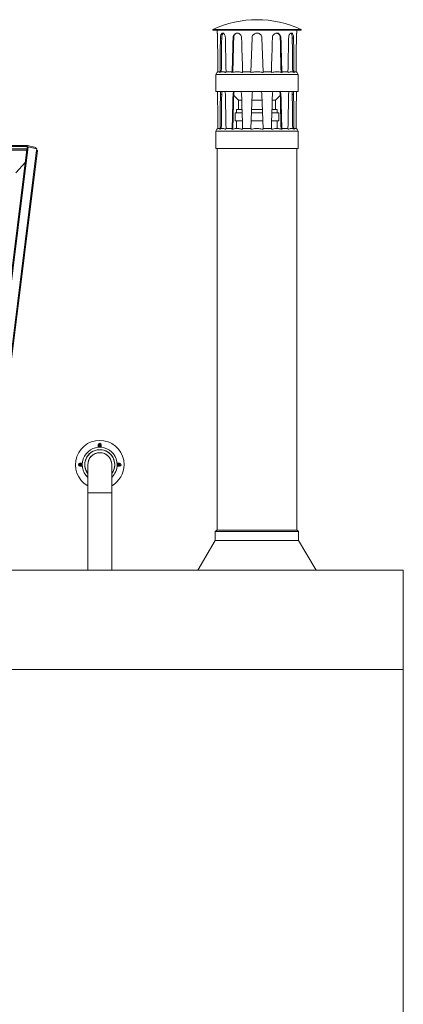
# Model space of a CAD drawing. Header units: millimetres. Extents: x 42 to 14105, y 484 to 9997.
# Tile 46 of 132: x 2956 to 3729, y 7821 to 9805. Entities that reach past the tile are written whole.
import ezdxf

# ---------------------------------------------------------------- set-up
doc = ezdxf.new("R2010")
doc.units = ezdxf.units.MM
doc.header["$LTSCALE"] = 25

msp = doc.modelspace()

# ---------------------------------------------------------------- linework, layer by layer
at = {"color": 7, "linetype": 'Continuous', "lineweight": 15}
for p, q in [((3345.101, 9785.081), (3345.101, 9783.978)), ((3345.101, 9785.081), (3523.101, 9785.081)), ((3345.101, 9783.978), (3523.101, 9783.978)), ((3354.101, 9783.978), (3354.101, 9777.852)), ((3514.101, 9777.852), (3514.101, 9783.978)), ((3523.101, 9783.978), (3523.101, 9785.081)), ((3362.981, 9767.977), (3360.362, 9767.977)), ((3387.266, 9767.977), (3385.754, 9767.977)), ((3480.935, 9767.977), (3482.447, 9767.977)), ((3505.22, 9767.977), (3507.839, 9767.977)), ((3354.101, 9699.978), (3351.101, 9694.782)), ((3351.101, 9694.782), (3351.101, 9659.978)), ((3351.101, 9694.782), (3517.101, 9694.782)), ((3355.033, 9699.978), (3354.101, 9698.367)), ((3355.033, 9699.978), (3359.537, 9699.978)), ((3358.703, 9698.367), (3359.537, 9699.978)), ((3371.716, 9699.978), (3370.934, 9698.367)), ((3371.716, 9699.978), (3384.019, 9699.978)), ((3383.508, 9698.367), (3384.019, 9699.978)), ((3405.115, 9699.978), (3404.693, 9698.367)), ((3405.115, 9699.978), (3421.921, 9699.978)), ((3421.87, 9698.367), (3421.921, 9699.978)), ((3446.28, 9699.978), (3446.332, 9698.367)), ((3446.28, 9699.978), (3463.087, 9699.978)), ((3463.508, 9698.367), (3463.087, 9699.978)), ((3484.182, 9699.978), (3484.693, 9698.367)), ((3484.182, 9699.978), (3496.485, 9699.978)), ((3497.267, 9698.367), (3496.485, 9699.978)), ((3508.665, 9699.978), (3509.498, 9698.367)), ((3508.665, 9699.978), (3513.168, 9699.978)), ((3514.101, 9698.367), (3513.168, 9699.978)), ((3517.101, 9694.782), (3514.101, 9699.978)), ((3517.101, 9659.978), (3517.101, 9694.782)), ((3351.101, 9659.978), (3517.101, 9659.978)), ((3362.981, 9654.188), (3360.362, 9654.188)), ((3387.266, 9654.188), (3385.754, 9654.188)), ((3387.221, 9652.411), (3396.601, 9642.977)), ((3396.601, 9642.977), (3396.601, 9623.978)), ((3396.601, 9642.977), (3403.407, 9642.977)), ((3423.744, 9642.977), (3444.458, 9642.977)), ((3464.795, 9642.977), (3471.601, 9642.977)), ((3471.601, 9642.977), (3480.98, 9652.411)), ((3471.601, 9623.978), (3471.601, 9642.977)), ((3480.935, 9654.188), (3482.447, 9654.188)), ((3505.22, 9654.188), (3507.839, 9654.188)), ((3393.101, 9623.978), (3393.101, 9616.977)), ((3393.101, 9623.978), (3403.971, 9623.978)), ((3423.139, 9623.978), (3440.338, 9623.978)), ((3440.338, 9623.978), (3445.063, 9623.978)), ((3464.23, 9623.978), (3475.101, 9623.978)), ((3475.101, 9616.977), (3475.101, 9623.978)), ((3390.101, 9616.977), (3390.101, 9600.978)), ((3390.101, 9616.977), (3404.18, 9616.977)), ((3422.916, 9616.977), (3440.795, 9616.977)), ((3440.795, 9616.977), (3445.286, 9616.977)), ((3464.021, 9616.977), (3478.101, 9616.977)), ((3478.101, 9600.978), (3478.101, 9616.977)), ((3354.101, 9585.688), (3351.101, 9580.492)), ((3355.033, 9585.688), (3354.101, 9584.078)), ((3355.033, 9585.688), (3359.536, 9585.688)), ((3358.702, 9584.078), (3359.536, 9585.688)), ((3371.717, 9585.688), (3370.935, 9584.078)), ((3371.717, 9585.688), (3384.018, 9585.688)), ((3383.507, 9584.078), (3384.018, 9585.688)), ((3390.101, 9600.978), (3404.658, 9600.978)), ((3393.101, 9600.978), (3393.101, 9585.628)), ((3405.117, 9585.688), (3404.695, 9584.078)), ((3405.117, 9585.688), (3421.919, 9585.688)), ((3421.868, 9584.078), (3421.919, 9585.688)), ((3422.406, 9600.978), (3440.795, 9600.978)), ((3440.795, 9600.978), (3445.795, 9600.978)), ((3446.282, 9585.688), (3446.333, 9584.078)), ((3446.282, 9585.688), (3463.085, 9585.688)), ((3463.507, 9584.078), (3463.085, 9585.688)), ((3463.543, 9600.978), (3478.101, 9600.978)), ((3475.101, 9585.658), (3475.101, 9600.978)), ((3484.184, 9585.688), (3484.695, 9584.078)), ((3484.184, 9585.688), (3496.484, 9585.688)), ((3497.266, 9584.078), (3496.484, 9585.688)), ((3508.666, 9585.688), (3509.499, 9584.078)), ((3508.666, 9585.688), (3513.168, 9585.688)), ((3514.101, 9584.078), (3513.168, 9585.688)), ((3517.101, 9580.492), (3514.101, 9585.688)), ((3351.101, 9580.492), (3351.101, 9545.688)), ((3351.101, 9580.492), (3517.101, 9580.492)), ((3517.101, 9545.688), (3517.101, 9580.492)), ((2302.856, 9549.148), (2970.972, 9549.148)), ((2303.163, 9551.61), (2971.279, 9551.61)), ((2971.013, 9549.078), (2867.275, 8717.055)), ((2972.781, 9549.078), (2869.042, 8717.055)), ((2970.972, 9549.148), (2971.279, 9551.61)), ((2971.251, 9549.078), (2970.972, 9549.148)), ((2971.013, 9549.078), (2972.781, 9549.078)), ((2971.279, 9551.61), (2988.514, 9547.312)), ((2972.781, 9549.078), (2990.016, 9544.78)), ((2988.253, 9545.22), (2988.514, 9547.312)), ((2989.687, 9542.142), (2990.016, 9544.78)), ((3351.101, 9545.688), (3517.101, 9545.688)), ((3354.101, 9545.688), (3354.101, 8776.688)), ((3514.101, 8776.688), (3514.101, 9545.688)), ((2323.593, 9541.91), (2970.119, 9541.91)), ((2886.78, 8715.352), (2989.861, 9542.098)), ((2888.206, 8714.733), (2991.287, 9541.479)), ((2989.687, 9542.142), (2989.861, 9542.098)), ((2989.715, 9542.366), (2989.712, 9542.135)), ((2948.11, 9496.348), (2967.142, 9518.034)), ((3116.101, 8948.36), (3114.101, 8948.36)), ((3114.101, 8943.36), (3114.101, 8948.36)), ((3116.101, 8948.36), (3116.101, 8943.474)), ((3118.101, 8948.36), (3120.101, 8948.36)), ((3118.101, 8943.474), (3118.101, 8948.36)), ((3120.101, 8948.36), (3120.101, 8943.36)), ((3077.079, 8909.338), (3077.079, 8911.338)), ((3077.079, 8911.338), (3082.079, 8911.338)), ((3081.965, 8909.338), (3077.079, 8909.338)), ((3092.951, 8908.338), (3092.951, 8851.338)), ((3141.251, 8851.338), (3141.251, 8908.338)), ((3152.122, 8911.338), (3157.122, 8911.338)), ((3157.122, 8909.338), (3152.236, 8909.338)), ((3157.122, 8909.338), (3157.122, 8911.338)), ((3077.079, 8907.338), (3081.965, 8907.338)), ((3077.079, 8907.338), (3077.079, 8905.338)), ((3082.079, 8905.338), (3077.079, 8905.338)), ((3157.122, 8905.338), (3152.122, 8905.338)), ((3152.236, 8907.338), (3157.122, 8907.338)), ((3157.122, 8907.338), (3157.122, 8905.338)), ((3092.951, 8851.338), (3092.951, 8695.688)), ((3092.951, 8851.338), (3117.101, 8851.338)), ((3092.951, 8851.338), (3141.251, 8851.338)), ((3117.101, 8851.338), (3141.251, 8851.338)), ((3141.251, 8695.688), (3141.251, 8851.338)), ((3353.101, 8776.688), (3350.101, 8773.688)), ((3350.101, 8773.688), (3350.101, 8755.688)), ((3350.101, 8773.688), (3518.101, 8773.688)), ((3353.101, 8776.688), (3515.101, 8776.688)), ((3518.101, 8773.688), (3515.101, 8776.688)), ((3518.101, 8755.688), (3518.101, 8773.688)), ((3350.101, 8755.688), (3315.101, 8695.688)), ((3350.101, 8755.688), (3518.101, 8755.688)), ((3553.101, 8695.688), (3518.101, 8755.688)), ((1429.101, 8695.688), (3729.101, 8695.688)), ((3729.101, 8495.688), (3729.101, 8695.688)), ((1429.101, 8495.688), (3729.101, 8495.688)), ((3729.101, 4857.188), (3729.101, 8495.688))]:
    msp.add_line(p, q, dxfattribs=at)
at = {"color": 8, "linetype": 'Continuous', "lineweight": 15}
msp.add_line((2970.48, 9544.806), (2322.159, 9544.806), dxfattribs=at)
at = {"color": 7, "linetype": 'Continuous', "lineweight": 15, "flags": 128}
for points in [[(3421.921, 9699.978), (3423.01, 9733.945), (3424.101, 9767.977)], [(3444.101, 9767.977), (3445.191, 9733.945), (3446.28, 9699.978)], [(3421.919, 9585.688), (3423.009, 9619.905), (3424.101, 9654.188)], [(3444.101, 9654.188), (3445.192, 9619.905), (3446.282, 9585.688)], [(2991.287, 9541.479), (2991.287, 9541.489), (2991.194, 9541.62), (2990.917, 9541.769), (2990.467, 9541.93), (2989.861, 9542.098)], [(3140.38, 8914.763), (3138.68, 8919.182), (3136.15, 8923.183), (3132.887, 8926.614), (3129.019, 8929.343), (3124.692, 8931.264), (3120.073, 8932.305), (3118.235, 8932.351)], [(3141.142, 8908.339), (3141.186, 8910.098), (3140.38, 8914.763)]]:
    msp.add_lwpolyline(points, dxfattribs=at)
at = {"color": 7, "linetype": 'Continuous', "lineweight": 15}
for centre, radius, start, end in [((3434.101, 9595.978), 209, 64.796325, 115.203675), ((2984.719, 9543.063), 4.859, 23.341067, 41.068129), ((3117.101, 8908.338), 49, 0, 240.471453), ((3117.101, 8948.36), 3, 0, 180), ((3117.101, 8948.36), 1, 0, 180), ((3117.101, 8908.338), 35.15, 0, 226.602526), ((3117.101, 8908.338), 30.15, 36.244707, 216.774774), ((3117.112, 8908.384), 30.127, 15.351772, 216.678659), ((3117.101, 8908.338), 24.15, 90, 180), ((3116.822, 8908.636), 23.781, 91.795285, 181.56322), ((3117.101, 8908.338), 24.15, 0, 90), ((3077.079, 8908.338), 3, 90, 270), ((3077.079, 8908.338), 1, 90, 270), ((3117.101, 8908.338), 30.15, 323.225226, 36.244707), ((3118.264, 8908.278), 29.047, 322.312627, 16.154673), ((3117.101, 8908.338), 35.15, 313.397474, 0), ((3117.101, 8908.338), 49, 299.528547, 0), ((3157.122, 8908.338), 3, 270, 90), ((3157.122, 8908.338), 1, 270, 90)]:
    msp.add_arc(centre, radius, start, end, dxfattribs=at)
for centre, major_axis, ratio, start_param, end_param in [((3434.101, 10079.978), (0, 2496), 0.03205128, 1.69612416, 1.72363426), ((3434.101, 10079.978), (40.031, 2496), 0.02775009, 1.69656921, 1.72407931), ((3434.101, 10079.978), (38.53, 2402.4), 0.02775009, 1.70147938, 1.73023771), ((3434.101, 10079.978), (-40.031, 2496), 0.02775009, 1.6956791, 1.7231892), ((3434.101, 10079.978), (69.3, 2496), 0.0160133, 1.69656876, 1.72407886), ((3434.101, 10079.978), (66.701, 2402.4), 0.0160133, 1.70147892, 1.73056715), ((3434.101, 10079.978), (-69.3, 2496), 0.0160133, 1.69567956, 1.72318966), ((3434.101, 10079.978), (69.3, 2496), 0.0160133, 4.55999565, 4.58750575), ((3434.101, 10079.978), (-66.701, 2402.4), 0.0160133, 4.55265109, 4.58170638), ((3434.101, 10079.978), (-69.3, 2496), 0.0160133, 4.55910645, 4.58661655), ((3434.101, 10079.978), (40.031, 2496), 0.02775009, 4.55999611, 4.58750621), ((3434.101, 10079.978), (-38.53, 2402.4), 0.02775009, 4.55296575, 4.58170593), ((3434.101, 10079.978), (-40.031, 2496), 0.02775009, 4.55910599, 4.58661609), ((3434.101, 10079.978), (0, 2496), 0.03205128, 4.55955105, 4.58706115), ((3434.101, 9968.188), (0, 2512), 0.03184713, 1.69612416, 1.72366008), ((3434.101, 9968.188), (40.03, 2512), 0.02757343, 1.69656356, 1.72409948), ((3434.101, 9968.188), (38.529, 2417.8), 0.02757343, 1.70147373, 1.73025797), ((3434.101, 9968.188), (-40.03, 2512), 0.02757343, 1.69568476, 1.72322067), ((3434.101, 9968.188), (69.3, 2512), 0.01591146, 1.69656311, 1.72409903), ((3434.101, 9968.188), (66.701, 2417.8), 0.01591146, 1.70147328, 1.73058543), ((3434.101, 9968.188), (-69.3, 2512), 0.01591146, 1.6956852, 1.72322112), ((3434.101, 9968.188), (69.3, 2512), 0.01591146, 4.55996419, 4.58750011), ((3434.101, 9968.188), (-66.701, 2417.8), 0.01591146, 4.55263256, 4.58171203), ((3434.101, 9968.188), (-69.3, 2512), 0.01591146, 4.55908628, 4.58662219), ((3434.101, 9968.188), (40.03, 2512), 0.02757343, 4.55996463, 4.58750055), ((3434.101, 9968.188), (-38.529, 2417.8), 0.02757343, 4.55294534, 4.58171158), ((3434.101, 9968.188), (-40.03, 2512), 0.02757343, 4.55908583, 4.58662175), ((3434.101, 9968.188), (0, 2512), 0.03184713, 4.55952523, 4.58706115)]:
    msp.add_ellipse(centre, major_axis=major_axis, ratio=ratio, start_param=start_param, end_param=end_param, dxfattribs=at)
for points, knots in [([(3354.116, 9777.852), (3354.112, 9777.887), (3354.095, 9778.025), (3354.208, 9777.115), (3354.411, 9775.213), (3354.624, 9772.418), (3354.72, 9769.852), (3354.726, 9768.354), (3354.728, 9767.977)], [0, 0, 0, 0, 0.07166063, 0.28455137, 0.4980124, 0.71295122, 0.92795559, 1, 1, 1, 1]), ([(3360.362, 9767.977), (3360.405, 9769.097), (3360.49, 9771.336), (3361.173, 9774.319), (3362.244, 9776.599), (3363.689, 9777.912), (3365.373, 9778.104), (3367.11, 9777.163), (3368.684, 9775.2), (3369.854, 9772.422), (3370.322, 9769.852), (3370.354, 9768.354), (3370.362, 9767.977)], [0, 0, 0, 0, 0.10679858, 0.2135841, 0.32088769, 0.42853864, 0.5356219, 0.64211521, 0.74889319, 0.856411, 0.96396158, 1, 1, 1, 1]), ([(3362.981, 9767.977), (3363.023, 9769.098), (3363.106, 9771.34), (3363.788, 9774.299), (3364.775, 9776.543), (3365.688, 9777.215), (3366.107, 9777.523)], [0, 0, 0, 0, 0.25939899, 0.51872098, 0.77942695, 1, 1, 1, 1]), ([(3385.754, 9767.977), (3385.842, 9769.097), (3386.018, 9771.336), (3387.399, 9774.319), (3389.474, 9776.599), (3392.135, 9777.912), (3395.076, 9778.104), (3397.968, 9777.163), (3400.484, 9775.2), (3402.3, 9772.421), (3403.014, 9769.852), (3403.063, 9768.354), (3403.075, 9767.977)], [0, 0, 0, 0, 0.10679854, 0.21358406, 0.32088758, 0.42853787, 0.53562174, 0.64211444, 0.7488939, 0.85641089, 0.96396153, 1, 1, 1, 1]), ([(3387.266, 9767.977), (3387.354, 9769.096), (3387.529, 9771.333), (3388.905, 9774.325), (3390.978, 9776.57), (3393.332, 9777.855), (3394.964, 9777.853), (3395.615, 9777.852)], [0, 0, 0, 0, 0.21352305, 0.42698281, 0.64158009, 0.85692729, 1, 1, 1, 1]), ([(3424.101, 9767.977), (3424.21, 9769.097), (3424.43, 9771.336), (3426.138, 9774.319), (3428.662, 9776.599), (3431.826, 9777.912), (3435.237, 9778.104), (3438.508, 9777.163), (3441.291, 9775.2), (3443.267, 9772.422), (3444.035, 9769.852), (3444.088, 9768.354), (3444.101, 9767.977)], [0, 0, 0, 0, 0.1067985, 0.21358395, 0.32088754, 0.42853818, 0.53562128, 0.64211518, 0.74889306, 0.85641141, 0.96396152, 1, 1, 1, 1]), ([(3465.127, 9767.977), (3465.229, 9769.097), (3465.433, 9771.336), (3467.011, 9774.319), (3469.307, 9776.599), (3472.126, 9777.912), (3475.092, 9778.104), (3477.867, 9777.163), (3480.172, 9775.2), (3481.777, 9772.422), (3482.395, 9769.852), (3482.437, 9768.354), (3482.447, 9767.977)], [0, 0, 0, 0, 0.10679851, 0.21358473, 0.32088782, 0.42853882, 0.53562252, 0.64211546, 0.74889313, 0.85641093, 0.96396153, 1, 1, 1, 1]), ([(3473.806, 9777.833), (3474.656, 9777.618), (3476.441, 9777.167), (3478.659, 9775.188), (3480.266, 9772.432), (3480.882, 9769.856), (3480.924, 9768.356), (3480.935, 9767.977)], [0, 0, 0, 0, 0.21305381, 0.44763681, 0.68395025, 0.92036283, 1, 1, 1, 1]), ([(3497.839, 9767.977), (3497.906, 9769.097), (3498.041, 9771.336), (3499.066, 9774.319), (3500.518, 9776.599), (3502.238, 9777.912), (3503.964, 9778.104), (3505.498, 9777.163), (3506.708, 9775.2), (3507.513, 9772.422), (3507.814, 9769.852), (3507.834, 9768.354), (3507.839, 9767.977)], [0, 0, 0, 0, 0.10679854, 0.21358392, 0.3208873, 0.4285386, 0.53562161, 0.64211501, 0.74889357, 0.85641102, 0.96396158, 1, 1, 1, 1]), ([(3501.978, 9777.523), (3502.274, 9777.379), (3503.088, 9776.983), (3504.09, 9775.173), (3504.898, 9772.437), (3505.194, 9769.856), (3505.215, 9768.355), (3505.22, 9767.977)], [0, 0, 0, 0, 0.1455456, 0.40025235, 0.65683826, 0.91353133, 1, 1, 1, 1]), ([(3513.473, 9767.977), (3513.487, 9769.096), (3513.516, 9771.334), (3513.714, 9774.327), (3513.93, 9776.572), (3514.085, 9777.855), (3514.085, 9777.853), (3514.085, 9777.852)], [0, 0, 0, 0, 0.21369321, 0.42736067, 0.64206332, 0.85746262, 1, 1, 1, 1]), ([(3354.101, 9698.367), (3354.101, 9698.576), (3354.101, 9699.113), (3354.101, 9699.674), (3354.101, 9699.99), (3354.101, 9699.945), (3354.101, 9699.932)], [0, 0, 0, 0, 0.21070336, 0.5434344, 0.87612777, 1, 1, 1, 1]), ([(3370.934, 9698.367), (3370.512, 9698.575), (3369.424, 9699.111), (3367.639, 9699.689), (3365.564, 9700.02), (3363.46, 9699.956), (3361.15, 9699.498), (3359.581, 9698.773), (3358.703, 9698.367)], [0, 0, 0, 0, 0.10536048, 0.27174019, 0.43810224, 0.60982309, 0.78155542, 1, 1, 1, 1]), ([(3404.693, 9698.367), (3403.963, 9698.575), (3402.078, 9699.111), (3398.986, 9699.689), (3395.391, 9700.02), (3391.747, 9699.956), (3387.747, 9699.498), (3385.029, 9698.773), (3383.508, 9698.367)], [0, 0, 0, 0, 0.10536115, 0.27174079, 0.43810248, 0.60982364, 0.78155429, 1, 1, 1, 1]), ([(3446.332, 9698.367), (3445.488, 9698.575), (3443.312, 9699.111), (3439.742, 9699.689), (3435.591, 9700.02), (3431.383, 9699.956), (3426.764, 9699.498), (3423.626, 9698.773), (3421.87, 9698.367)], [0, 0, 0, 0, 0.10535972, 0.27173946, 0.43810004, 0.60982243, 0.7815562, 1, 1, 1, 1]), ([(3484.693, 9698.367), (3483.962, 9698.575), (3482.078, 9699.111), (3478.986, 9699.689), (3475.391, 9700.02), (3471.747, 9699.956), (3467.747, 9699.498), (3465.029, 9698.773), (3463.508, 9698.367)], [0, 0, 0, 0, 0.10536136, 0.27174134, 0.43810129, 0.60982489, 0.78155589, 1, 1, 1, 1]), ([(3509.498, 9698.367), (3509.076, 9698.575), (3507.989, 9699.111), (3506.203, 9699.689), (3504.128, 9700.02), (3502.024, 9699.956), (3499.714, 9699.498), (3498.145, 9698.773), (3497.267, 9698.367)], [0, 0, 0, 0, 0.10536042, 0.27174012, 0.43810097, 0.60982302, 0.78155536, 1, 1, 1, 1]), ([(3514.101, 9699.932), (3514.101, 9699.934), (3514.101, 9699.937), (3514.101, 9699.486), (3514.101, 9698.769), (3514.101, 9698.367)], [0, 0, 0, 0, 0.21958016, 0.56307386, 1, 1, 1, 1]), ([(3354.506, 9659.978), (3354.542, 9659.516), (3354.647, 9658.171), (3354.72, 9656.057), (3354.726, 9654.563), (3354.728, 9654.188)], [0, 0, 0, 0, 0.281571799, 0.819743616, 1, 1, 1, 1]), ([(3360.362, 9654.188), (3360.396, 9655.32), (3360.46, 9657.417), (3360.926, 9659.171), (3361.14, 9659.978)], [0, 0, 0, 0, 0.53963994, 1, 1, 1, 1]), ([(3362.981, 9654.188), (3363.015, 9655.32), (3363.078, 9657.417), (3363.539, 9659.17), (3363.752, 9659.978)], [0, 0, 0, 0, 0.5394691, 1, 1, 1, 1]), ([(3369.159, 9659.978), (3369.373, 9659.516), (3369.996, 9658.171), (3370.318, 9656.057), (3370.353, 9654.563), (3370.362, 9654.188)], [0, 0, 0, 0, 0.28157151, 0.81974357, 1, 1, 1, 1]), ([(3385.754, 9654.188), (3385.827, 9655.32), (3385.962, 9657.417), (3386.891, 9659.171), (3387.319, 9659.978)], [0, 0, 0, 0, 0.53964002, 1, 1, 1, 1]), ([(3387.266, 9654.188), (3387.339, 9655.32), (3387.473, 9657.417), (3388.4, 9659.17), (3388.827, 9659.978)], [0, 0, 0, 0, 0.53946852, 1, 1, 1, 1]), ([(3401.213, 9659.978), (3401.548, 9659.516), (3402.522, 9658.171), (3403.007, 9656.057), (3403.061, 9654.563), (3403.075, 9654.188)], [0, 0, 0, 0, 0.2815709, 0.819743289, 1, 1, 1, 1]), ([(3424.101, 9654.188), (3424.192, 9655.32), (3424.362, 9657.417), (3425.506, 9659.171), (3426.033, 9659.978)], [0, 0, 0, 0, 0.53963909, 1, 1, 1, 1]), ([(3442.08, 9659.978), (3442.445, 9659.516), (3443.51, 9658.171), (3444.028, 9656.057), (3444.086, 9654.563), (3444.101, 9654.188)], [0, 0, 0, 0, 0.28157257, 0.81974303, 1, 1, 1, 1]), ([(3465.127, 9654.188), (3465.213, 9655.32), (3465.372, 9657.417), (3466.424, 9659.171), (3466.909, 9659.978)], [0, 0, 0, 0, 0.53964002, 1, 1, 1, 1]), ([(3479.3, 9659.978), (3479.597, 9659.518), (3480.464, 9658.176), (3480.876, 9656.061), (3480.923, 9654.565), (3480.935, 9654.188)], [0, 0, 0, 0, 0.28051423, 0.81876327, 1, 1, 1, 1]), ([(3480.808, 9659.978), (3481.107, 9659.516), (3481.976, 9658.171), (3482.388, 9656.057), (3482.435, 9654.563), (3482.447, 9654.188)], [0, 0, 0, 0, 0.28156946, 0.81974286, 1, 1, 1, 1]), ([(3497.839, 9654.188), (3497.897, 9655.32), (3498.003, 9657.417), (3498.681, 9659.171), (3498.994, 9659.978)], [0, 0, 0, 0, 0.53964063, 1, 1, 1, 1]), ([(3504.41, 9659.978), (3504.56, 9659.518), (3504.997, 9658.176), (3505.191, 9656.061), (3505.214, 9654.565), (3505.22, 9654.188)], [0, 0, 0, 0, 0.28051583, 0.81876386, 1, 1, 1, 1]), ([(3507.022, 9659.978), (3507.173, 9659.516), (3507.614, 9658.171), (3507.81, 9656.057), (3507.833, 9654.563), (3507.839, 9654.188)], [0, 0, 0, 0, 0.28157192, 0.81974366, 1, 1, 1, 1]), ([(3513.473, 9654.188), (3513.486, 9655.32), (3513.511, 9657.417), (3513.634, 9659.171), (3513.691, 9659.978)], [0, 0, 0, 0, 0.53963991, 1, 1, 1, 1]), ([(3354.101, 9584.078), (3354.101, 9584.286), (3354.101, 9584.824), (3354.101, 9585.384), (3354.101, 9585.7), (3354.101, 9585.655), (3354.101, 9585.643)], [0, 0, 0, 0, 0.210819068, 0.543497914, 0.876145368, 1, 1, 1, 1]), ([(3370.935, 9584.078), (3370.513, 9584.286), (3369.425, 9584.821), (3367.639, 9585.399), (3365.564, 9585.73), (3363.46, 9585.667), (3361.15, 9585.208), (3359.581, 9584.483), (3358.702, 9584.078)], [0, 0, 0, 0, 0.10541797, 0.27177182, 0.43811115, 0.60980855, 0.78151744, 1, 1, 1, 1]), ([(3404.695, 9584.078), (3403.964, 9584.286), (3402.079, 9584.821), (3398.986, 9585.399), (3395.391, 9585.73), (3391.747, 9585.667), (3387.746, 9585.208), (3385.028, 9584.483), (3383.507, 9584.078)], [0, 0, 0, 0, 0.105418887, 0.271772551, 0.438111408, 0.609808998, 0.781516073, 1, 1, 1, 1]), ([(3446.333, 9584.078), (3445.489, 9584.286), (3443.313, 9584.821), (3439.741, 9585.399), (3435.591, 9585.73), (3431.383, 9585.667), (3426.763, 9585.208), (3423.625, 9584.483), (3421.868, 9584.078)], [0, 0, 0, 0, 0.10541764, 0.27177133, 0.43810899, 0.60980773, 0.78151785, 1, 1, 1, 1]), ([(3484.695, 9584.078), (3483.963, 9584.286), (3482.079, 9584.821), (3478.986, 9585.399), (3475.391, 9585.73), (3471.747, 9585.667), (3467.746, 9585.208), (3465.028, 9584.483), (3463.507, 9584.078)], [0, 0, 0, 0, 0.105419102, 0.271773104, 0.43811022, 0.609810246, 0.781517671, 1, 1, 1, 1]), ([(3509.499, 9584.078), (3509.077, 9584.286), (3507.989, 9584.821), (3506.203, 9585.399), (3504.128, 9585.73), (3502.024, 9585.667), (3499.714, 9585.208), (3498.145, 9584.483), (3497.266, 9584.078)], [0, 0, 0, 0, 0.10541889, 0.27177254, 0.43811048, 0.60980888, 0.78151757, 1, 1, 1, 1]), ([(3514.101, 9585.643), (3514.101, 9585.644), (3514.101, 9585.647), (3514.101, 9585.196), (3514.101, 9584.479), (3514.101, 9584.078)], [0, 0, 0, 0, 0.21955051, 0.56299704, 1, 1, 1, 1])]:
    msp.add_open_spline(points, degree=3, knots=knots, dxfattribs=at)

doc.saveas('drawing.dxf')
